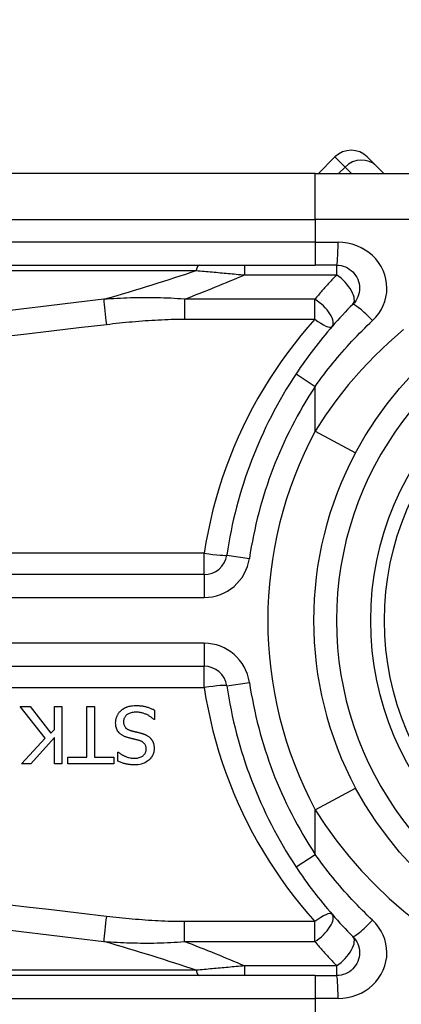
# Model space of a CAD drawing. Header units: inches. Extents: x 4 to 134, y 7 to 73.
# Tile 43 of 104: x 4.777 to 5.106, y 46.994 to 47.839. Entities that reach past the tile are written whole.
import ezdxf

# ---------------------------------------------------------------- set-up
doc = ezdxf.new("R2010")
doc.units = ezdxf.units.IN
doc.header["$MEASUREMENT"] = 0
doc.layers.add('Visible Edges(ANSI)', color=7, linetype='Continuous', lineweight=25)
doc.layers.add('Visible Tangent Edges(ANSI)', color=7, linetype='Continuous', lineweight=25)

msp = doc.modelspace()

# ---------------------------------------------------------------- linework, layer by layer
at = {"layer": 'Visible Edges(ANSI)'}
for p, q in [((5.04855, 47.72152), (5.03432, 47.70728)), ((5.07639, 47.72152), (5.08421, 47.71371)), ((5.09063, 47.70728), (5.08421, 47.71371)), ((5.0316, 47.70728), (4.38254, 47.70728)), ((5.0316, 47.70728), (5.26886, 47.70728)), ((4.38254, 47.62854), (5.0316, 47.62854)), ((5.05003, 47.62854), (5.0316, 47.62854)), ((4.93609, 47.36278), (4.28411, 47.36278)), ((4.28411, 47.28407), (4.93609, 47.28407)), ((4.79949, 47.22215), (4.77791, 47.24939)), ((4.77791, 47.24939), (4.78641, 47.24939)), ((4.78641, 47.24939), (4.80439, 47.2265)), ((4.80727, 47.24939), (4.81381, 47.24939)), ((4.80727, 47.22973), (4.80727, 47.24939)), ((4.81381, 47.24939), (4.81381, 47.20018)), ((4.8353, 47.206), (4.8353, 47.24939)), ((4.8353, 47.24939), (4.84184, 47.24939)), ((4.84184, 47.24939), (4.84184, 47.206)), ((4.89345, 47.24644), (4.89345, 47.23822)), ((4.89345, 47.23822), (4.89297, 47.23822)), ((4.80727, 47.22279), (4.78709, 47.20018)), ((4.80439, 47.2265), (4.80727, 47.22973)), ((4.80727, 47.20018), (4.80727, 47.22279)), ((4.77911, 47.20018), (4.79949, 47.22215)), ((4.81879, 47.20018), (4.81879, 47.206)), ((4.81879, 47.206), (4.8353, 47.206)), ((4.84184, 47.206), (4.85835, 47.206)), ((4.85835, 47.206), (4.85835, 47.20018)), ((4.8619, 47.20249), (4.8619, 47.21031)), ((4.8619, 47.21031), (4.86238, 47.21031)), ((4.78709, 47.20018), (4.77911, 47.20018)), ((4.81381, 47.20018), (4.80727, 47.20018)), ((4.85835, 47.20018), (4.81879, 47.20018)), ((5.0316, 47.01831), (4.38254, 47.01831)), ((5.0316, 47.01831), (5.05003, 47.01831))]:
    msp.add_line(p, q, dxfattribs=at)
at = {"layer": 'Visible Edges(ANSI)', "flags": 128}
for points in [[(5.05003, 47.62854), (5.05195, 47.62844), (5.05385, 47.62815), (5.05572, 47.62768), (5.05753, 47.62703), (5.05928, 47.62621), (5.06093, 47.62522), (5.06249, 47.62409), (5.06392, 47.62281), (5.06521, 47.62139), (5.06636, 47.61984), (5.06735, 47.61818), (5.06818, 47.61643), (5.06884, 47.6146), (5.06932, 47.61272), (5.06961, 47.61081), (5.06971, 47.60888), (5.06962, 47.60695), (5.06934, 47.60503), (5.06887, 47.60315), (5.06822, 47.60133), (5.06739, 47.59957), (5.06639, 47.59791), (5.06524, 47.59636), (5.06395, 47.59493)], [(5.06395, 47.59493), (5.06169, 47.59267), (5.05946, 47.59038), (5.05724, 47.58806), (5.05504, 47.58573), (5.05286, 47.58338), (5.05069, 47.58101), (5.04855, 47.57862), (5.04642, 47.57621), (5.04431, 47.57378), (5.04222, 47.57133), (5.04015, 47.56886), (5.0381, 47.56637), (5.03607, 47.56387), (5.03407, 47.56135), (5.03208, 47.55881), (5.03011, 47.55626), (5.02817, 47.55369), (5.02625, 47.5511), (5.02435, 47.5485), (5.02247, 47.54588), (5.02061, 47.54325), (5.01878, 47.5406), (5.01697, 47.53794), (5.01519, 47.53527)], [(5.06631, 47.46745), (5.0746, 47.48197), (5.0837, 47.49604), (5.09354, 47.50958), (5.10409, 47.52252), (5.11528, 47.53481)], [(4.86445, 47.2458), (4.86475, 47.24607), (4.86506, 47.24633), (4.86537, 47.24658), (4.86568, 47.24682), (4.866, 47.24706), (4.86632, 47.24729), (4.86665, 47.24751), (4.86699, 47.24772), (4.86733, 47.24792), (4.86767, 47.24812), (4.86802, 47.24831), (4.86837, 47.24849), (4.86873, 47.24866), (4.8691, 47.24882), (4.86947, 47.24898), (4.86984, 47.24913), (4.87029, 47.24929), (4.87086, 47.24947), (4.87156, 47.24966), (4.87239, 47.24985), (4.87338, 47.25001), (4.87452, 47.25014), (4.87582, 47.25023), (4.8773, 47.25027)], [(4.8773, 47.25027), (4.87799, 47.25026), (4.87869, 47.25025), (4.87939, 47.25022), (4.8801, 47.25018), (4.88081, 47.25013), (4.88152, 47.25007), (4.88223, 47.24999), (4.88294, 47.24989), (4.88364, 47.24978), (4.88433, 47.24965), (4.88502, 47.24951), (4.8857, 47.24934), (4.88637, 47.24916), (4.88703, 47.24896), (4.88769, 47.24875), (4.88834, 47.24853), (4.88899, 47.2483), (4.88964, 47.24806), (4.89028, 47.24781), (4.89093, 47.24756), (4.89156, 47.24729), (4.8922, 47.24702), (4.89282, 47.24673), (4.89345, 47.24644)], [(4.85999, 47.23535), (4.86, 47.23584), (4.86002, 47.23633), (4.86006, 47.23681), (4.86012, 47.2373), (4.86019, 47.23777), (4.86028, 47.23825), (4.86039, 47.23872), (4.86051, 47.23919), (4.86065, 47.23966), (4.8608, 47.24012), (4.86097, 47.24058), (4.86116, 47.24103), (4.86135, 47.24148), (4.86156, 47.24192), (4.86179, 47.24235), (4.86202, 47.24278), (4.86228, 47.24319), (4.86255, 47.2436), (4.86283, 47.24399), (4.86313, 47.24438), (4.86344, 47.24475), (4.86376, 47.24511), (4.8641, 47.24546), (4.86445, 47.2458)], [(4.87777, 47.2446), (4.87688, 47.24459), (4.87598, 47.24454), (4.87508, 47.24444), (4.87418, 47.24431), (4.8733, 47.24411), (4.87244, 47.24387), (4.87164, 47.24357), (4.87094, 47.24324), (4.87034, 47.24289), (4.86982, 47.24254), (4.86939, 47.24219), (4.86901, 47.24185), (4.86866, 47.24148), (4.86834, 47.2411), (4.86805, 47.2407), (4.86778, 47.24027), (4.86754, 47.23983), (4.86734, 47.23936), (4.86717, 47.23889), (4.86704, 47.2384), (4.86693, 47.2379), (4.86686, 47.2374), (4.86682, 47.2369), (4.86681, 47.23639)], [(4.89297, 47.23822), (4.8925, 47.23865), (4.89202, 47.23907), (4.89153, 47.23947), (4.89103, 47.23986), (4.89052, 47.24024), (4.89, 47.2406), (4.88948, 47.24095), (4.88894, 47.24128), (4.88839, 47.2416), (4.88784, 47.2419), (4.88728, 47.24219), (4.8867, 47.24247), (4.88612, 47.24273), (4.88553, 47.24298), (4.88491, 47.24322), (4.88425, 47.24346), (4.88354, 47.24369), (4.88281, 47.2439), (4.88204, 47.24409), (4.88124, 47.24426), (4.88041, 47.24441), (4.87956, 47.24451), (4.87868, 47.24458), (4.87777, 47.2446)], [(4.86976, 47.22295), (4.86923, 47.22312), (4.86871, 47.2233), (4.86819, 47.22349), (4.86767, 47.2237), (4.86716, 47.22393), (4.86666, 47.22417), (4.86617, 47.22443), (4.86569, 47.2247), (4.86522, 47.22499), (4.86477, 47.2253), (4.86432, 47.22563), (4.86387, 47.22601), (4.86339, 47.22645), (4.86289, 47.22697), (4.86239, 47.22758), (4.8619, 47.22827), (4.86143, 47.22906), (4.86103, 47.2299), (4.86069, 47.23076), (4.86043, 47.23165), (4.86023, 47.23256), (4.86009, 47.23349), (4.86001, 47.23442), (4.85999, 47.23535)], [(4.86681, 47.23639), (4.86682, 47.23577), (4.86688, 47.23515), (4.86697, 47.23454), (4.86711, 47.23394), (4.86729, 47.23336), (4.86752, 47.2328), (4.86778, 47.23231), (4.86805, 47.23189), (4.86832, 47.23153), (4.86859, 47.23123), (4.86884, 47.23098), (4.8691, 47.23074), (4.86937, 47.23052), (4.86966, 47.23031), (4.86995, 47.23012), (4.87025, 47.22993), (4.87056, 47.22976), (4.87088, 47.2296), (4.8712, 47.22945), (4.87153, 47.22931), (4.87186, 47.22919), (4.87219, 47.22907), (4.87253, 47.22895), (4.87287, 47.22885)], [(4.87985, 47.22036), (4.87939, 47.22048), (4.87894, 47.2206), (4.87849, 47.22071), (4.87804, 47.22083), (4.87759, 47.22094), (4.87715, 47.22105), (4.87671, 47.22116), (4.87628, 47.22126), (4.87584, 47.22137), (4.87541, 47.22147), (4.87499, 47.22158), (4.87457, 47.22168), (4.87415, 47.22178), (4.87373, 47.22189), (4.87332, 47.22199), (4.87291, 47.22209), (4.8725, 47.22219), (4.8721, 47.2223), (4.8717, 47.2224), (4.8713, 47.22251), (4.87091, 47.22262), (4.87052, 47.22273), (4.87014, 47.22284), (4.86976, 47.22295)], [(4.87287, 47.22885), (4.87324, 47.22875), (4.87358, 47.22865), (4.87391, 47.22856), (4.87423, 47.22848), (4.87453, 47.2284), (4.87482, 47.22833), (4.8751, 47.22825), (4.87538, 47.22818), (4.87566, 47.22811), (4.87594, 47.22805), (4.87622, 47.22798), (4.87652, 47.22791), (4.87682, 47.22783), (4.87714, 47.22776), (4.87748, 47.22768), (4.87783, 47.22759), (4.87821, 47.2275), (4.87862, 47.2274), (4.87905, 47.22729), (4.87952, 47.22718), (4.88002, 47.22706), (4.88056, 47.22692), (4.88114, 47.22678), (4.88176, 47.22662)], [(4.88176, 47.22662), (4.88205, 47.22654), (4.88234, 47.22646), (4.88262, 47.22637), (4.88291, 47.22629), (4.8832, 47.2262), (4.88348, 47.2261), (4.88377, 47.226), (4.88405, 47.2259), (4.88433, 47.2258), (4.88461, 47.22569), (4.88489, 47.22558), (4.88516, 47.22546), (4.88544, 47.22534), (4.88571, 47.22522), (4.88598, 47.22509), (4.88625, 47.22496), (4.88653, 47.22482), (4.88688, 47.22463), (4.88729, 47.22439), (4.88775, 47.22409), (4.88825, 47.22374), (4.88878, 47.22332), (4.88933, 47.22283), (4.8899, 47.22227)], [(4.88627, 47.2127), (4.88625, 47.2133), (4.8862, 47.21389), (4.88611, 47.21448), (4.88598, 47.21506), (4.88581, 47.21563), (4.88559, 47.21617), (4.88534, 47.21666), (4.88507, 47.21708), (4.88479, 47.21745), (4.88452, 47.21777), (4.88424, 47.21805), (4.88396, 47.21831), (4.88366, 47.21855), (4.88336, 47.21878), (4.88304, 47.219), (4.88271, 47.2192), (4.88237, 47.21939), (4.88203, 47.21956), (4.88168, 47.21972), (4.88132, 47.21987), (4.88096, 47.22001), (4.88059, 47.22014), (4.88022, 47.22025), (4.87985, 47.22036)], [(4.8899, 47.22227), (4.8901, 47.22205), (4.89029, 47.22182), (4.89048, 47.22159), (4.89066, 47.22135), (4.89084, 47.22111), (4.891, 47.22087), (4.89116, 47.22062), (4.89132, 47.22037), (4.89147, 47.22012), (4.89161, 47.21986), (4.89175, 47.21959), (4.89188, 47.21933), (4.892, 47.21905), (4.89212, 47.21878), (4.89223, 47.2185), (4.89234, 47.2182), (4.89247, 47.21783), (4.89259, 47.2174), (4.89272, 47.2169), (4.89283, 47.21634), (4.89294, 47.21571), (4.89302, 47.215), (4.89307, 47.21423), (4.89309, 47.21338)], [(4.86238, 47.21031), (4.86274, 47.20999), (4.86311, 47.20967), (4.8635, 47.20937), (4.86389, 47.20908), (4.86428, 47.2088), (4.86469, 47.20853), (4.8651, 47.20827), (4.86552, 47.20802), (4.86594, 47.20777), (4.86637, 47.20754), (4.86681, 47.20731), (4.86724, 47.20709), (4.86768, 47.20688), (4.86812, 47.20668), (4.86862, 47.20647), (4.8692, 47.20623), (4.86987, 47.20599), (4.87062, 47.20575), (4.87146, 47.20552), (4.87236, 47.20532), (4.87329, 47.20516), (4.87422, 47.20505), (4.87516, 47.20498), (4.8761, 47.20496)], [(4.8761, 47.20496), (4.87695, 47.20498), (4.87781, 47.20504), (4.87865, 47.20515), (4.87949, 47.20531), (4.88032, 47.20553), (4.88112, 47.2058), (4.88187, 47.20613), (4.88252, 47.20647), (4.88309, 47.20683), (4.88358, 47.20719), (4.88398, 47.20753), (4.88432, 47.20785), (4.88462, 47.20817), (4.88491, 47.20852), (4.88517, 47.20888), (4.8854, 47.20925), (4.88561, 47.20965), (4.88579, 47.21006), (4.88594, 47.21048), (4.88606, 47.21092), (4.88615, 47.21136), (4.88622, 47.2118), (4.88626, 47.21225), (4.88627, 47.2127)], [(4.89309, 47.21338), (4.89307, 47.21257), (4.893, 47.21178), (4.89289, 47.21099), (4.89273, 47.21021), (4.89252, 47.20945), (4.89226, 47.20869), (4.89195, 47.20795), (4.8916, 47.20723), (4.8912, 47.20654), (4.89075, 47.20588), (4.89027, 47.20525), (4.88974, 47.20464), (4.88918, 47.20405), (4.88851, 47.20343), (4.88773, 47.20278), (4.88682, 47.20213), (4.88578, 47.20149), (4.88461, 47.2009), (4.88333, 47.20038), (4.88201, 47.19998), (4.88067, 47.19967), (4.8793, 47.19946), (4.87792, 47.19934), (4.87654, 47.1993)], [(4.87654, 47.1993), (4.87597, 47.1993), (4.8754, 47.19932), (4.87483, 47.19933), (4.87427, 47.19936), (4.8737, 47.1994), (4.87313, 47.19944), (4.87257, 47.1995), (4.872, 47.19956), (4.87144, 47.19963), (4.87088, 47.19971), (4.87032, 47.1998), (4.86976, 47.1999), (4.8692, 47.20001), (4.86865, 47.20013), (4.86808, 47.20027), (4.86747, 47.20042), (4.86684, 47.20059), (4.86619, 47.20079), (4.86551, 47.20101), (4.86482, 47.20125), (4.86411, 47.20152), (4.86338, 47.20181), (4.86265, 47.20214), (4.8619, 47.20249)], [(5.11537, 47.11216), (5.10419, 47.12446), (5.09362, 47.13739), (5.08374, 47.15089), (5.07461, 47.16492), (5.06631, 47.17939)], [(5.01519, 47.11158), (5.01697, 47.10891), (5.01878, 47.10625), (5.02061, 47.1036), (5.02247, 47.10097), (5.02435, 47.09835), (5.02625, 47.09575), (5.02817, 47.09316), (5.03011, 47.09059), (5.03208, 47.08804), (5.03407, 47.0855), (5.03607, 47.08298), (5.0381, 47.08047), (5.04015, 47.07799), (5.04222, 47.07552), (5.04431, 47.07307), (5.04642, 47.07064), (5.04855, 47.06823), (5.05069, 47.06584), (5.05286, 47.06347), (5.05504, 47.06112), (5.05724, 47.05878), (5.05946, 47.05647), (5.06169, 47.05418), (5.06395, 47.05191)], [(5.06395, 47.05191), (5.06523, 47.05049), (5.06637, 47.04894), (5.06735, 47.04729), (5.06818, 47.04554), (5.06883, 47.04372), (5.06931, 47.04185), (5.06961, 47.03994), (5.06971, 47.03801), (5.06962, 47.03608), (5.06933, 47.03416), (5.06885, 47.03228), (5.06819, 47.03046), (5.06737, 47.02871), (5.06637, 47.02705), (5.06523, 47.02549), (5.06394, 47.02407), (5.06252, 47.02278), (5.06097, 47.02163), (5.05932, 47.02064), (5.05757, 47.01981), (5.05575, 47.01916), (5.05388, 47.01869), (5.05196, 47.0184), (5.05003, 47.01831)]]:
    msp.add_lwpolyline(points, dxfattribs=at)
at = {"layer": 'Visible Edges(ANSI)'}
msp.add_circle((5.33529, 47.32342), 0.25591, dxfattribs=at)
for centre, radius, start, end in [((5.33529, 47.32342), 0.625, 244.87043, 115.12957), ((5.06247, 47.7076), 0.01969, 45, 135), ((5.33529, 47.32342), 0.38386, 146.50369, 171.58673), ((5.33529, 47.32342), 0.30512, 151.83282, 208.16718), ((4.93609, 47.38247), 0.01969, 270, 351.58673), ((4.93609, 47.26438), 0.01969, 8.41327, 90), ((5.33529, 47.32342), 0.38386, 188.41327, 213.49631)]:
    msp.add_arc(centre, radius, start, end, dxfattribs=at)
at = {"layer": 'Visible Tangent Edges(ANSI)'}
for p, q in [((5.05724, 47.71284), (5.04855, 47.72152)), ((5.0316, 47.66791), (5.0316, 47.70728)), ((5.05168, 47.70728), (5.05724, 47.71284)), ((5.05724, 47.71284), (5.06279, 47.70728)), ((4.38254, 47.66791), (5.0316, 47.66791)), ((5.30276, 47.66791), (5.0316, 47.66791)), ((5.0316, 47.66791), (5.0316, 47.64823)), ((5.0316, 47.64823), (4.38254, 47.64823)), ((5.0316, 47.64823), (5.0316, 47.62854)), ((5.0316, 47.64823), (5.05126, 47.64823)), ((4.97068, 47.62854), (4.97068, 47.6202)), ((5.05003, 47.62854), (5.05003, 47.6202)), ((4.38022, 47.62395), (4.92935, 47.62395)), ((4.97068, 47.6202), (5.05003, 47.6202)), ((4.91906, 47.59932), (4.91906, 47.58222)), ((5.03126, 47.59932), (4.91906, 47.59932)), ((5.03126, 47.58222), (5.03126, 47.59932)), ((4.91906, 47.58222), (5.03126, 47.58222)), ((5.01519, 47.53527), (5.0316, 47.52441)), ((5.0316, 47.48604), (5.0316, 47.52441)), ((5.0316, 47.48604), (5.06631, 47.46745)), ((4.93609, 47.38108), (4.28411, 47.38108)), ((4.93609, 47.36278), (4.93609, 47.38108)), ((4.95557, 47.37959), (4.97504, 47.37671)), ((4.93609, 47.36278), (4.93609, 47.3431)), ((4.28411, 47.3431), (4.93609, 47.3431)), ((4.93609, 47.30375), (4.28411, 47.30375)), ((4.93609, 47.30375), (4.93609, 47.28407)), ((4.93609, 47.26577), (4.93609, 47.28407)), ((4.28411, 47.26577), (4.93609, 47.26577)), ((4.95557, 47.26726), (4.97504, 47.27014)), ((5.0316, 47.16081), (5.06631, 47.17939)), ((5.0316, 47.12244), (5.0316, 47.16081)), ((5.01519, 47.11158), (5.0316, 47.12244)), ((5.03126, 47.06463), (4.91906, 47.06463)), ((4.91906, 47.04753), (4.91906, 47.06463)), ((5.03126, 47.04753), (5.03126, 47.06463)), ((4.91906, 47.04753), (5.03126, 47.04753)), ((4.92935, 47.0229), (4.38022, 47.0229)), ((4.97068, 47.02665), (4.97068, 47.01831)), ((5.05003, 47.02665), (4.97068, 47.02665)), ((5.05003, 47.02665), (5.05003, 47.01831)), ((5.0316, 47.01831), (5.0316, 46.99862)), ((4.38254, 46.99862), (5.0316, 46.99862)), ((5.05126, 46.99862), (5.0316, 46.99862)), ((5.0316, 46.99862), (5.0316, 46.97894))]:
    msp.add_line(p, q, dxfattribs=at)
at = {"layer": 'Visible Tangent Edges(ANSI)', "flags": 128}
for points in [[(5.08094, 47.58101), (5.0837, 47.58386), (5.08616, 47.58697), (5.08829, 47.59029), (5.09005, 47.59379), (5.09144, 47.59745), (5.09245, 47.60121), (5.09305, 47.60504), (5.09325, 47.6089), (5.09303, 47.61276), (5.0924, 47.61659), (5.09138, 47.62034), (5.08997, 47.62399), (5.0882, 47.6275), (5.08609, 47.63082), (5.08364, 47.63392), (5.08088, 47.63676), (5.07783, 47.63932), (5.07452, 47.64159), (5.07099, 47.64356), (5.06727, 47.6452), (5.0634, 47.6465), (5.05942, 47.64745), (5.05536, 47.64803), (5.05126, 47.64823)], [(4.92935, 47.62395), (4.93105, 47.6238), (4.93276, 47.62365), (4.93446, 47.6235), (4.93617, 47.62335), (4.93788, 47.6232), (4.9396, 47.62304), (4.94131, 47.62289), (4.94303, 47.62274), (4.94475, 47.62258), (4.94647, 47.62243), (4.94819, 47.62227), (4.94992, 47.62212), (4.95164, 47.62196), (4.95337, 47.6218), (4.9551, 47.62164), (4.95682, 47.62148), (4.95855, 47.62133), (4.96028, 47.62117), (4.96201, 47.62101), (4.96375, 47.62085), (4.96548, 47.62069), (4.96721, 47.62052), (4.96895, 47.62036), (4.97068, 47.6202)], [(5.05003, 47.6202), (5.04922, 47.61936), (5.04842, 47.61852), (5.04762, 47.61767), (5.04682, 47.61683), (5.04602, 47.61598), (5.04523, 47.61512), (5.04443, 47.61427), (5.04364, 47.61341), (5.04285, 47.61255), (5.04206, 47.61168), (5.04128, 47.61082), (5.0405, 47.60995), (5.03971, 47.60908), (5.03893, 47.6082), (5.03816, 47.60733), (5.03738, 47.60645), (5.03661, 47.60556), (5.03584, 47.60468), (5.03507, 47.60379), (5.0343, 47.6029), (5.03354, 47.60201), (5.03278, 47.60111), (5.03201, 47.60022), (5.03126, 47.59932)], [(4.84975, 47.59923), (4.82608, 47.59639), (4.80241, 47.59354), (4.77874, 47.59068), (4.75507, 47.58782)], [(4.91906, 47.59932), (4.91612, 47.59956), (4.9132, 47.59977), (4.91028, 47.59996), (4.90736, 47.60012), (4.90444, 47.60026), (4.90153, 47.60037), (4.89862, 47.60046), (4.89572, 47.60053), (4.89282, 47.60058), (4.88992, 47.6006), (4.88703, 47.60061), (4.88414, 47.6006), (4.88126, 47.60057), (4.87838, 47.60052), (4.8755, 47.60046), (4.87263, 47.60038), (4.86975, 47.60029), (4.86689, 47.60018), (4.86402, 47.60005), (4.86116, 47.59991), (4.8583, 47.59976), (4.85545, 47.5996), (4.8526, 47.59942), (4.84975, 47.59923)], [(4.75739, 47.56661), (4.78106, 47.56939), (4.80473, 47.57217), (4.8284, 47.57495), (4.85207, 47.57771)], [(4.85207, 47.57771), (4.85485, 47.57803), (4.85763, 47.57834), (4.86041, 47.57864), (4.86319, 47.57893), (4.86598, 47.57922), (4.86876, 47.57949), (4.87155, 47.57976), (4.87433, 47.58001), (4.87712, 47.58025), (4.87991, 47.58048), (4.8827, 47.5807), (4.88549, 47.58091), (4.88828, 47.5811), (4.89108, 47.58128), (4.89387, 47.58145), (4.89667, 47.5816), (4.89946, 47.58174), (4.90226, 47.58186), (4.90506, 47.58197), (4.90786, 47.58205), (4.91066, 47.58212), (4.91346, 47.58217), (4.91626, 47.58221), (4.91906, 47.58222)], [(5.03126, 47.58222), (5.02513, 47.57522), (5.01916, 47.56808), (5.01337, 47.56079), (5.00774, 47.55336), (5.00229, 47.5458), (4.99702, 47.5381), (4.99192, 47.53027), (4.98701, 47.52232), (4.98229, 47.51424), (4.97776, 47.50604), (4.97342, 47.49772), (4.96928, 47.48929), (4.96534, 47.48075), (4.9616, 47.47211), (4.95807, 47.46336), (4.95476, 47.45452), (4.95165, 47.44559), (4.94876, 47.43658), (4.94609, 47.42749), (4.94364, 47.41833), (4.94141, 47.4091), (4.93941, 47.39981), (4.93764, 47.39047), (4.93609, 47.38108)], [(5.0316, 47.52441), (5.03341, 47.52694), (5.03524, 47.52947), (5.03709, 47.53198), (5.03897, 47.53447), (5.04087, 47.53696), (5.04279, 47.53943), (5.04474, 47.54188), (5.04671, 47.54432), (5.0487, 47.54674), (5.05071, 47.54915), (5.05274, 47.55154), (5.05479, 47.55392), (5.05687, 47.55627), (5.05896, 47.55861), (5.06107, 47.56094), (5.06321, 47.56324), (5.06536, 47.56553), (5.06753, 47.5678), (5.06972, 47.57005), (5.07193, 47.57228), (5.07416, 47.57449), (5.0764, 47.57669), (5.07867, 47.57886), (5.08094, 47.58101)], [(5.10762, 47.57324), (5.09499, 47.56226), (5.08286, 47.55073), (5.0713, 47.53868), (5.06036, 47.52614), (5.05007, 47.51315), (5.04047, 47.49976), (5.0316, 47.48604)], [(4.93609, 47.26577), (4.93764, 47.25638), (4.93941, 47.24704), (4.94141, 47.23775), (4.94364, 47.22852), (4.94609, 47.21936), (4.94876, 47.21027), (4.95165, 47.20126), (4.95476, 47.19233), (4.95807, 47.18349), (4.9616, 47.17474), (4.96534, 47.1661), (4.96928, 47.15756), (4.97342, 47.14913), (4.97776, 47.14081), (4.98229, 47.13261), (4.98701, 47.12453), (4.99192, 47.11658), (4.99702, 47.10875), (5.00229, 47.10105), (5.00774, 47.09349), (5.01337, 47.08606), (5.01916, 47.07877), (5.02513, 47.07163), (5.03126, 47.06463)], [(5.0316, 47.16081), (5.04048, 47.14711), (5.05012, 47.13376), (5.06046, 47.1208), (5.07145, 47.10827), (5.08303, 47.09621), (5.09515, 47.08466), (5.10776, 47.07366), (5.1208, 47.06323), (5.13422, 47.05343), (5.14795, 47.04429), (5.16194, 47.03585), (5.17605, 47.02813), (5.19017, 47.0211), (5.20421, 47.01475), (5.21805, 47.00906), (5.2316, 47.004), (5.24474, 46.99957), (5.25738, 46.99573), (5.2694, 46.99248)], [(5.08094, 47.06584), (5.07867, 47.06799), (5.0764, 47.07016), (5.07416, 47.07236), (5.07193, 47.07457), (5.06972, 47.0768), (5.06753, 47.07905), (5.06536, 47.08132), (5.06321, 47.08361), (5.06107, 47.08591), (5.05896, 47.08823), (5.05687, 47.09058), (5.05479, 47.09293), (5.05274, 47.09531), (5.05071, 47.0977), (5.0487, 47.10011), (5.04671, 47.10253), (5.04474, 47.10497), (5.04279, 47.10742), (5.04087, 47.10989), (5.03897, 47.11237), (5.03709, 47.11487), (5.03524, 47.11738), (5.03341, 47.11991), (5.0316, 47.12244)], [(4.85207, 47.06914), (4.8284, 47.0719), (4.80473, 47.07468), (4.78106, 47.07746), (4.75739, 47.08024)], [(4.91906, 47.06463), (4.91626, 47.06464), (4.91346, 47.06467), (4.91066, 47.06473), (4.90786, 47.06479), (4.90506, 47.06488), (4.90226, 47.06499), (4.89946, 47.06511), (4.89667, 47.06525), (4.89387, 47.0654), (4.89108, 47.06557), (4.88828, 47.06575), (4.88549, 47.06594), (4.8827, 47.06615), (4.87991, 47.06637), (4.87712, 47.0666), (4.87433, 47.06684), (4.87155, 47.06709), (4.86876, 47.06736), (4.86598, 47.06763), (4.86319, 47.06791), (4.86041, 47.06821), (4.85763, 47.06851), (4.85485, 47.06882), (4.85207, 47.06914)], [(5.05126, 46.99862), (5.05537, 46.99881), (5.05946, 46.99938), (5.06347, 47.00032), (5.06735, 47.00163), (5.07107, 47.00329), (5.0746, 47.00527), (5.0779, 47.00756), (5.08094, 47.01014), (5.08369, 47.01299), (5.08613, 47.0161), (5.08824, 47.01943), (5.09001, 47.02293), (5.09141, 47.02658), (5.09243, 47.03033), (5.09305, 47.03416), (5.09325, 47.03803), (5.09302, 47.04189), (5.09239, 47.04571), (5.09137, 47.04945), (5.08997, 47.05309), (5.08822, 47.05658), (5.08612, 47.05989), (5.08369, 47.06299), (5.08094, 47.06584)], [(4.75507, 47.05903), (4.77874, 47.05617), (4.80241, 47.05331), (4.82608, 47.05046), (4.84975, 47.04762)], [(4.84975, 47.04762), (4.8526, 47.04743), (4.85545, 47.04725), (4.8583, 47.04709), (4.86116, 47.04694), (4.86402, 47.0468), (4.86689, 47.04667), (4.86975, 47.04656), (4.87263, 47.04647), (4.8755, 47.04639), (4.87838, 47.04633), (4.88126, 47.04628), (4.88414, 47.04625), (4.88703, 47.04624), (4.88992, 47.04625), (4.89282, 47.04627), (4.89572, 47.04632), (4.89862, 47.04639), (4.90153, 47.04648), (4.90444, 47.04659), (4.90736, 47.04672), (4.91028, 47.04689), (4.9132, 47.04707), (4.91612, 47.04729), (4.91906, 47.04753)], [(5.03126, 47.04753), (5.03202, 47.04663), (5.03278, 47.04573), (5.03354, 47.04484), (5.03431, 47.04394), (5.03507, 47.04305), (5.03584, 47.04216), (5.03661, 47.04128), (5.03739, 47.0404), (5.03816, 47.03952), (5.03894, 47.03864), (5.03972, 47.03776), (5.0405, 47.03689), (5.04128, 47.03602), (5.04207, 47.03516), (5.04286, 47.03429), (5.04365, 47.03343), (5.04444, 47.03258), (5.04523, 47.03172), (5.04603, 47.03087), (5.04682, 47.03002), (5.04762, 47.02917), (5.04842, 47.02833), (5.04923, 47.02749), (5.05003, 47.02665)], [(4.97068, 47.02665), (4.96895, 47.02649), (4.96721, 47.02633), (4.96548, 47.02616), (4.96375, 47.026), (4.96201, 47.02584), (4.96028, 47.02568), (4.95855, 47.02552), (4.95682, 47.02536), (4.9551, 47.02521), (4.95337, 47.02505), (4.95164, 47.02489), (4.94992, 47.02473), (4.94819, 47.02458), (4.94647, 47.02442), (4.94475, 47.02427), (4.94303, 47.02411), (4.94131, 47.02396), (4.9396, 47.02381), (4.93788, 47.02365), (4.93617, 47.0235), (4.93446, 47.02335), (4.93276, 47.0232), (4.93105, 47.02305), (4.92935, 47.0229)]]:
    msp.add_lwpolyline(points, dxfattribs=at)
at = {"layer": 'Visible Tangent Edges(ANSI)'}
msp.add_circle((5.33529, 47.32342), 0.24409, dxfattribs=at)
for centre, radius, start, end in [((5.33529, 47.32342), 0.28543, 32.8812, 327.1188), ((5.33529, 47.32342), 0.36417, 146.50369, 171.58673), ((5.33529, 47.32342), 0.34449, 151.83282, 208.16718), ((4.93609, 47.38247), 0.03937, 270, 351.58673), ((4.93609, 47.26438), 0.03937, 8.41327, 90), ((5.33529, 47.32342), 0.36417, 188.41327, 213.49631)]:
    msp.add_arc(centre, radius, start, end, dxfattribs=at)
for centre, major_axis, ratio, start_param, end_param in [((5.07029, 47.69979), (0.01392, 0.01392), 0.937622, 0, 1.570796), ((5.05003, 47.64823), (0, -0.01969), 0.062411, 0, 1.570796), ((4.93167, 47.60886), (0, 0.01969), 0.183721, 0, 0.697296), ((1.41974, 47.38379), (3.67256, 0.33874), 0.074886, 5.910747, 5.977199), ((1.42903, 47.32342), (3.67247, 0.40075), 0.088107, 5.956893, 6.005683), ((5.05003, 47.60886), (0.01392, -0.01392), 0.446023, 0, 1.990559), ((4.85207, 47.58414), (0.00234, -0.01955), 0.041071, 3.825401, 5.042638), ((5.03126, 47.58877), (0.01483, -0.01294), 0.431187, 0, 1.930721), ((5.07786, 47.58101), (-0.01392, 0.01392), 0.111497, 4.601416, 6.283185), ((5.03126, 47.58877), (0.01483, -0.01294), 0.257129, 4.93314, 6.283185), ((4.93609, 47.38247), (0.01947, -0.00288), 0.069894, 4.722726, 6.283185), ((4.93609, 47.26438), (0.01947, 0.00288), 0.069894, 0, 1.560459), ((5.03126, 47.05808), (0.01483, 0.01294), 0.257129, 0, 1.350045), ((5.03126, 47.05808), (0.01483, 0.01294), 0.431187, 4.352465, 6.283185), ((4.85207, 47.06271), (0.00234, 0.01955), 0.041071, 1.240547, 2.457785), ((5.07786, 47.06584), (-0.01392, -0.01392), 0.111497, 0, 1.681769), ((1.41974, 47.26306), (3.67256, -0.33874), 0.074886, 0.305987, 0.372439), ((1.42903, 47.32342), (3.67247, -0.40075), 0.088107, 0.277502, 0.326292), ((5.05003, 47.03799), (0.01392, 0.01392), 0.446023, 4.292626, 6.283185), ((4.93167, 47.03799), (0, -0.01969), 0.183721, 5.58589, 6.283185), ((5.05003, 46.99862), (0, 0.01969), 0.062411, 4.712389, 6.283185)]:
    msp.add_ellipse(centre, major_axis=major_axis, ratio=ratio, start_param=start_param, end_param=end_param, dxfattribs=at)

doc.saveas('drawing.dxf')
